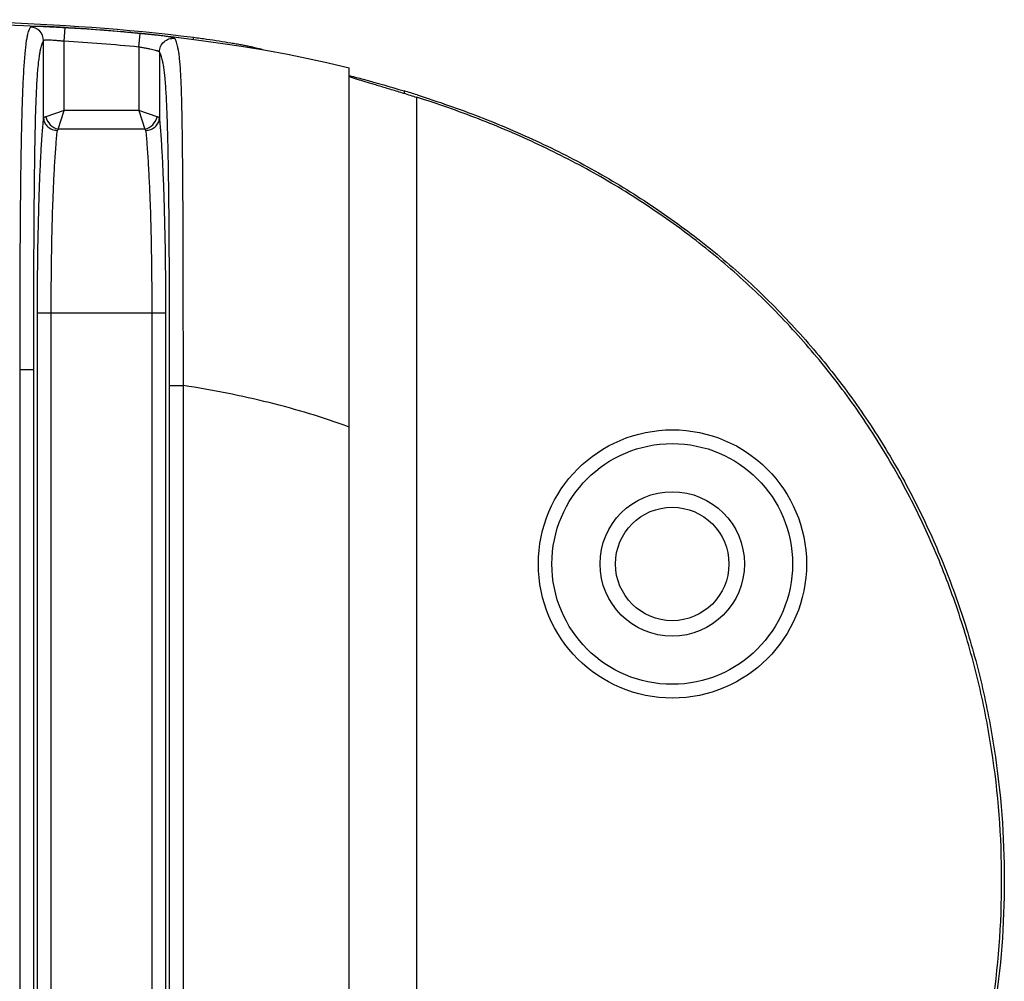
# Model space of a CAD drawing. Header units: millimetres. Extents: x 2556 to 2984, y -1556 to -1254.
# Tile 51 of 53: x 2918 to 2933, y -1388 to -1374. Entities that reach past the tile are written whole.
import ezdxf

# ---------------------------------------------------------------- set-up
doc = ezdxf.new("R2010")
doc.units = ezdxf.units.MM

msp = doc.modelspace()

# ---------------------------------------------------------------- linework, layer by layer
at = {"color": 7, "linetype": 'Continuous'}
for p, q in [((2919.038, -1374.789), (2919.05, -1374.59)), ((2920.123, -1374.874), (2920.142, -1374.675)), ((2918.739, -1375.907), (2918.739, -1374.78)), ((2919.038, -1375.797), (2919.038, -1374.789)), ((2920.919, -1374.761), (2920.919, -1374.73)), ((2920.123, -1374.874), (2920.123, -1375.797)), ((2920.423, -1374.945), (2920.423, -1375.907)), ((2921.919, -1374.911), (2921.919, -1374.91)), ((2921.919, -1374.91), (2921.921, -1374.911)), ((2923.181, -1398.801), (2923.181, -1375.174)), ((2923.181, -1375.286), (2923.183, -1375.286)), ((2923.183, -1375.286), (2923.197, -1375.29)), ((2923.981, -1375.51), (2923.981, -1375.545)), ((2924.163, -1375.602), (2924.163, -1398.373)), ((2919.038, -1375.797), (2918.771, -1375.886)), ((2918.949, -1376.065), (2919.038, -1375.797)), ((2920.123, -1375.797), (2919.038, -1375.797)), ((2920.39, -1375.886), (2920.123, -1375.797)), ((2920.123, -1375.797), (2920.212, -1376.065)), ((2918.949, -1376.065), (2918.939, -1376.084)), ((2920.212, -1376.065), (2918.949, -1376.065)), ((2920.212, -1376.065), (2920.223, -1376.084)), ((2918.649, -1378.737), (2920.512, -1378.737)), ((2918.649, -1395.238), (2918.649, -1378.737)), ((2918.849, -1395.238), (2918.849, -1378.737)), ((2920.312, -1378.737), (2920.312, -1395.238)), ((2920.512, -1378.737), (2920.512, -1395.238)), ((2918.591, -1379.565), (2918.391, -1379.565)), ((2918.391, -1379.565), (2918.391, -1394.409)), ((2918.591, -1379.565), (2918.591, -1394.409)), ((2920.571, -1379.794), (2920.771, -1379.794)), ((2920.571, -1394.18), (2920.571, -1379.794)), ((2920.771, -1394.18), (2920.771, -1379.794))]:
    msp.add_line(p, q, dxfattribs=at)
msp.add_lwpolyline([(2914.981, -1374.505), (2916.05, -1374.507), (2917.003, -1374.516), (2917.818, -1374.534), (2918.448, -1374.557), (2918.926, -1374.581), (2919.369, -1374.609), (2919.809, -1374.643), (2920.212, -1374.68), (2920.596, -1374.721), (2920.964, -1374.766), (2921.313, -1374.814), (2921.648, -1374.865), (2921.973, -1374.92), (2922.284, -1374.978), (2922.586, -1375.039), (2922.878, -1375.102), (2923.181, -1375.174)], dxfattribs=at)
for centre, radius in [((2927.884, -1382.387), 1.95), ((2927.881, -1382.387), 1.75), ((2927.881, -1382.387), 1.05), ((2927.881, -1382.387), 0.825)]:
    msp.add_circle(centre, radius, dxfattribs=at)
for centre, radius, start, end in [((2918.538, -1374.781), 0.2, 0.2299, 87.1243), ((2917.219, -1405.122), 30.388, 84.515, 86.5666), ((2919.469, -1390.496), 15.651, 72.5067, 73.2447)]:
    msp.add_arc(centre, radius, start, end, dxfattribs=at)
for points, knots in [([(2914.981, -1374.475), (2915.971, -1374.475), (2917.954, -1374.476), (2919.935, -1374.605), (2920.919, -1374.73)], [0, 0, 0, 0, 0.499569, 1, 1, 1, 1]), ([(2918.548, -1374.581), (2918.544, -1374.586), (2918.536, -1374.598), (2918.526, -1374.62), (2918.515, -1374.649), (2918.505, -1374.688), (2918.494, -1374.736), (2918.484, -1374.796), (2918.475, -1374.871), (2918.461, -1375.002), (2918.446, -1375.21), (2918.432, -1375.507), (2918.42, -1375.855), (2918.412, -1376.238), (2918.405, -1376.639), (2918.399, -1377.189), (2918.394, -1377.885), (2918.392, -1378.724), (2918.391, -1379.285), (2918.391, -1379.565)], [0, 0, 0, 0, 0.003777, 0.008619, 0.014797, 0.022605, 0.032375, 0.044482, 0.059333, 0.077331, 0.123921, 0.184433, 0.255585, 0.333099, 0.413931, 0.496431, 0.663549, 0.831658, 1, 1, 1, 1]), ([(2919.05, -1374.59), (2919.019, -1374.588), (2918.956, -1374.584), (2918.865, -1374.579), (2918.781, -1374.576), (2918.717, -1374.574), (2918.671, -1374.573), (2918.642, -1374.572), (2918.616, -1374.572), (2918.595, -1374.573), (2918.577, -1374.574), (2918.564, -1374.576), (2918.555, -1374.577), (2918.55, -1374.579), (2918.549, -1374.58), (2918.548, -1374.581)], [0, 0, 0, 0, 0.189857, 0.37267, 0.541691, 0.690741, 0.756075, 0.814505, 0.86554, 0.908776, 0.943904, 0.970729, 0.989239, 0.995503, 1, 1, 1, 1]), ([(2920.142, -1374.675), (2920.051, -1374.666), (2919.687, -1374.633), (2919.323, -1374.606), (2919.05, -1374.59)], [0, 0, 0, 0, 0.251894, 1, 1, 1, 1]), ([(2920.645, -1374.746), (2920.645, -1374.746), (2920.643, -1374.744), (2920.639, -1374.742), (2920.63, -1374.739), (2920.617, -1374.735), (2920.599, -1374.731), (2920.577, -1374.727), (2920.552, -1374.723), (2920.522, -1374.718), (2920.476, -1374.712), (2920.412, -1374.704), (2920.328, -1374.694), (2920.237, -1374.684), (2920.174, -1374.678), (2920.142, -1374.675)], [0, 0, 0, 0, 0.004849, 0.011512, 0.030821, 0.058364, 0.094092, 0.137791, 0.18914, 0.247729, 0.313069, 0.461704, 0.629842, 0.811466, 1, 1, 1, 1]), ([(2918.739, -1374.78), (2918.735, -1374.785), (2918.727, -1374.796), (2918.717, -1374.817), (2918.706, -1374.845), (2918.696, -1374.881), (2918.686, -1374.927), (2918.676, -1374.984), (2918.666, -1375.055), (2918.652, -1375.182), (2918.637, -1375.385), (2918.624, -1375.674), (2918.614, -1376.012), (2918.607, -1376.382), (2918.602, -1376.767), (2918.597, -1377.295), (2918.593, -1377.96), (2918.591, -1378.762), (2918.591, -1379.297), (2918.591, -1379.565)], [0, 0, 0, 0, 0.003771, 0.008576, 0.014682, 0.022384, 0.032024, 0.043997, 0.058751, 0.076749, 0.123866, 0.185514, 0.25767, 0.335651, 0.416523, 0.498821, 0.665236, 0.832514, 1, 1, 1, 1]), ([(2919.038, -1374.789), (2919.02, -1374.787), (2918.983, -1374.784), (2918.929, -1374.779), (2918.879, -1374.775), (2918.834, -1374.773), (2918.798, -1374.772), (2918.772, -1374.772), (2918.756, -1374.774), (2918.748, -1374.775), (2918.742, -1374.777), (2918.739, -1374.779), (2918.739, -1374.78)], [0, 0, 0, 0, 0.187864, 0.369048, 0.537055, 0.685785, 0.809816, 0.904732, 0.940311, 0.967742, 0.987244, 1, 1, 1, 1]), ([(2920.423, -1374.945), (2920.423, -1374.931), (2920.426, -1374.903), (2920.443, -1374.849), (2920.486, -1374.791), (2920.548, -1374.756), (2920.603, -1374.745), (2920.632, -1374.745), (2920.645, -1374.746)], [0, 0, 0, 0, 0.125194, 0.250478, 0.499898, 0.749379, 0.874729, 1, 1, 1, 1]), ([(2920.771, -1379.794), (2920.771, -1379.512), (2920.771, -1378.947), (2920.77, -1378.102), (2920.767, -1377.266), (2920.763, -1376.581), (2920.756, -1376.056), (2920.75, -1375.703), (2920.741, -1375.401), (2920.73, -1375.188), (2920.718, -1375.053), (2920.709, -1374.976), (2920.699, -1374.913), (2920.689, -1374.862), (2920.679, -1374.821), (2920.668, -1374.79), (2920.658, -1374.765), (2920.65, -1374.752), (2920.645, -1374.746)], [0, 0, 0, 0, 0.167458, 0.334689, 0.500963, 0.663581, 0.74089, 0.812056, 0.872878, 0.92003, 0.938362, 0.95356, 0.966017, 0.976135, 0.984282, 0.990787, 0.99594, 1, 1, 1, 1]), ([(2920.919, -1374.73), (2920.983, -1374.739), (2921.108, -1374.755), (2921.289, -1374.782), (2921.432, -1374.806), (2921.539, -1374.824), (2921.611, -1374.837), (2921.676, -1374.85), (2921.735, -1374.862), (2921.786, -1374.873), (2921.83, -1374.883), (2921.86, -1374.89), (2921.881, -1374.896), (2921.893, -1374.899), (2921.903, -1374.902), (2921.91, -1374.905), (2921.915, -1374.907), (2921.918, -1374.909), (2921.919, -1374.91)], [0, 0, 0, 0, 0.189087, 0.3714, 0.540453, 0.6181, 0.690209, 0.756118, 0.815212, 0.866926, 0.910755, 0.946265, 0.960787, 0.973103, 0.983186, 0.99102, 0.996606, 1, 1, 1, 1]), ([(2920.423, -1374.945), (2920.422, -1374.943), (2920.419, -1374.941), (2920.414, -1374.937), (2920.405, -1374.933), (2920.39, -1374.928), (2920.364, -1374.92), (2920.327, -1374.911), (2920.283, -1374.902), (2920.233, -1374.893), (2920.179, -1374.883), (2920.142, -1374.877), (2920.123, -1374.874)], [0, 0, 0, 0, 0.014392, 0.035805, 0.064972, 0.101972, 0.198601, 0.322834, 0.470475, 0.636439, 0.815, 1, 1, 1, 1]), ([(2920.571, -1379.794), (2920.571, -1379.524), (2920.57, -1378.985), (2920.569, -1378.177), (2920.564, -1377.376), (2920.557, -1376.718), (2920.547, -1376.213), (2920.537, -1375.869), (2920.524, -1375.575), (2920.51, -1375.367), (2920.496, -1375.236), (2920.486, -1375.163), (2920.476, -1375.103), (2920.466, -1375.054), (2920.455, -1375.016), (2920.445, -1374.986), (2920.434, -1374.963), (2920.427, -1374.95), (2920.423, -1374.945)], [0, 0, 0, 0, 0.16654, 0.332879, 0.498382, 0.660754, 0.738478, 0.810611, 0.872603, 0.92039, 0.938779, 0.953929, 0.966292, 0.976309, 0.984372, 0.99082, 0.995943, 1, 1, 1, 1]), ([(2923.181, -1375.295), (2923.181, -1375.295), (2923.183, -1375.297), (2923.186, -1375.299), (2923.193, -1375.302), (2923.201, -1375.306), (2923.212, -1375.31), (2923.225, -1375.315), (2923.241, -1375.32), (2923.266, -1375.329), (2923.303, -1375.34), (2923.354, -1375.356), (2923.412, -1375.374), (2923.477, -1375.393), (2923.549, -1375.414), (2923.626, -1375.437), (2923.708, -1375.462), (2923.825, -1375.497), (2923.977, -1375.543), (2924.101, -1375.582), (2924.163, -1375.602)], [0, 0, 0, 0, 0.002157, 0.006456, 0.013102, 0.022123, 0.033509, 0.047234, 0.063262, 0.081548, 0.124682, 0.176153, 0.235395, 0.30177, 0.374587, 0.45311, 0.536569, 0.624175, 0.808614, 1, 1, 1, 1]), ([(2923.197, -1375.29), (2923.26, -1375.306), (2923.522, -1375.376), (2923.784, -1375.451), (2923.981, -1375.51)], [0, 0, 0, 0, 0.241537, 1, 1, 1, 1]), ([(2924.163, -1398.373), (2924.467, -1398.277), (2925.067, -1398.067), (2925.946, -1397.692), (2926.795, -1397.255), (2927.607, -1396.753), (2928.377, -1396.187), (2928.978, -1395.665), (2929.43, -1395.217), (2929.862, -1394.751), (2930.365, -1394.134), (2930.904, -1393.345), (2931.374, -1392.513), (2931.773, -1391.646), (2932.101, -1390.748), (2932.356, -1389.828), (2932.599, -1388.579), (2932.721, -1386.987), (2932.599, -1385.396), (2932.356, -1384.146), (2932.101, -1383.226), (2931.773, -1382.329), (2931.374, -1381.461), (2930.904, -1380.63), (2930.365, -1379.841), (2929.862, -1379.224), (2929.43, -1378.757), (2928.977, -1378.309), (2928.377, -1377.787), (2927.607, -1377.222), (2926.795, -1376.72), (2925.946, -1376.282), (2925.067, -1375.908), (2924.467, -1375.697), (2924.163, -1375.602)], [0, 0, 0, 0, 0.031253, 0.062504, 0.093756, 0.125007, 0.156258, 0.187508, 0.203137, 0.218766, 0.250018, 0.281269, 0.312522, 0.343775, 0.375028, 0.406282, 0.437536, 0.5, 0.562464, 0.593718, 0.624972, 0.656225, 0.687478, 0.718731, 0.749982, 0.781234, 0.796863, 0.812492, 0.843742, 0.874993, 0.906244, 0.937496, 0.968747, 1, 1, 1, 1]), ([(2924.173, -1375.569), (2924.478, -1375.665), (2925.08, -1375.876), (2925.962, -1376.252), (2926.813, -1376.69), (2927.628, -1377.193), (2928.401, -1377.76), (2929.004, -1378.284), (2929.457, -1378.733), (2929.891, -1379.201), (2930.396, -1379.82), (2930.937, -1380.611), (2931.408, -1381.444), (2931.809, -1382.315), (2932.138, -1383.215), (2932.394, -1384.138), (2932.637, -1385.391), (2932.759, -1386.987), (2932.637, -1388.583), (2932.394, -1389.836), (2932.138, -1390.76), (2931.809, -1391.66), (2931.408, -1392.53), (2930.937, -1393.364), (2930.396, -1394.155), (2929.892, -1394.774), (2929.457, -1395.242), (2929.004, -1395.691), (2928.401, -1396.214), (2927.628, -1396.781), (2926.813, -1397.285), (2925.962, -1397.723), (2925.08, -1398.098), (2924.478, -1398.309), (2924.173, -1398.405)], [0, 0, 0, 0, 0.031255, 0.062509, 0.093762, 0.125015, 0.156267, 0.187519, 0.203148, 0.218777, 0.250028, 0.28128, 0.312531, 0.343783, 0.375035, 0.406288, 0.43754, 0.5, 0.56246, 0.593712, 0.624965, 0.656217, 0.687469, 0.71872, 0.749972, 0.781223, 0.796852, 0.812481, 0.843733, 0.874985, 0.906238, 0.937491, 0.968745, 1, 1, 1, 1]), ([(2918.649, -1378.737), (2918.649, -1378.451), (2918.653, -1377.9), (2918.668, -1377.231), (2918.685, -1376.741), (2918.7, -1376.425), (2918.717, -1376.151), (2918.731, -1375.983), (2918.739, -1375.907)], [0, 0, 0, 0, 0.302853, 0.583566, 0.709119, 0.821687, 0.919231, 1, 1, 1, 1]), ([(2918.771, -1375.886), (2918.767, -1375.888), (2918.759, -1375.891), (2918.749, -1375.896), (2918.742, -1375.901), (2918.739, -1375.905), (2918.739, -1375.907)], [0, 0, 0, 0, 0.347137, 0.625367, 0.838731, 1, 1, 1, 1]), ([(2918.739, -1375.907), (2918.739, -1375.919), (2918.742, -1375.942), (2918.754, -1375.975), (2918.773, -1376.005), (2918.807, -1376.041), (2918.862, -1376.074), (2918.913, -1376.084), (2918.939, -1376.084)], [0, 0, 0, 0, 0.117147, 0.236067, 0.357557, 0.481979, 0.737887, 1, 1, 1, 1]), ([(2918.771, -1375.886), (2918.78, -1375.929), (2918.826, -1376.01), (2918.907, -1376.056), (2918.949, -1376.065)], [0, 0, 0, 0, 0.5, 1, 1, 1, 1]), ([(2920.212, -1376.065), (2920.255, -1376.056), (2920.335, -1376.01), (2920.381, -1375.929), (2920.39, -1375.886)], [0, 0, 0, 0, 0.500001, 1, 1, 1, 1]), ([(2920.223, -1376.084), (2920.249, -1376.084), (2920.299, -1376.074), (2920.354, -1376.041), (2920.388, -1376.005), (2920.407, -1375.975), (2920.419, -1375.942), (2920.422, -1375.919), (2920.423, -1375.907)], [0, 0, 0, 0, 0.262113, 0.518021, 0.642443, 0.763933, 0.882853, 1, 1, 1, 1]), ([(2920.423, -1375.907), (2920.422, -1375.905), (2920.419, -1375.901), (2920.412, -1375.896), (2920.402, -1375.891), (2920.395, -1375.888), (2920.39, -1375.886)], [0, 0, 0, 0, 0.161262, 0.374631, 0.65286, 1, 1, 1, 1]), ([(2920.423, -1375.907), (2920.43, -1375.983), (2920.444, -1376.151), (2920.461, -1376.425), (2920.476, -1376.741), (2920.494, -1377.231), (2920.508, -1377.9), (2920.512, -1378.451), (2920.512, -1378.737)], [0, 0, 0, 0, 0.080769, 0.178312, 0.29088, 0.416434, 0.697146, 1, 1, 1, 1]), ([(2918.849, -1378.737), (2918.849, -1378.469), (2918.853, -1377.952), (2918.867, -1377.325), (2918.885, -1376.866), (2918.9, -1376.569), (2918.917, -1376.313), (2918.931, -1376.155), (2918.939, -1376.084)], [0, 0, 0, 0, 0.302834, 0.58353, 0.70908, 0.821649, 0.919204, 1, 1, 1, 1]), ([(2920.223, -1376.084), (2920.23, -1376.155), (2920.244, -1376.313), (2920.261, -1376.569), (2920.276, -1376.866), (2920.294, -1377.325), (2920.309, -1377.952), (2920.312, -1378.469), (2920.312, -1378.737)], [0, 0, 0, 0, 0.080795, 0.178348, 0.290917, 0.416466, 0.697163, 1, 1, 1, 1]), ([(2923.181, -1380.397), (2922.801, -1380.257), (2922.211, -1380.079), (2921.401, -1379.9), (2920.983, -1379.827), (2920.771, -1379.794)], [0, 0, 0, 0, 0.487968, 0.741139, 1, 1, 1, 1])]:
    msp.add_open_spline(points, degree=3, knots=knots, dxfattribs=at)

doc.saveas('drawing.dxf')
